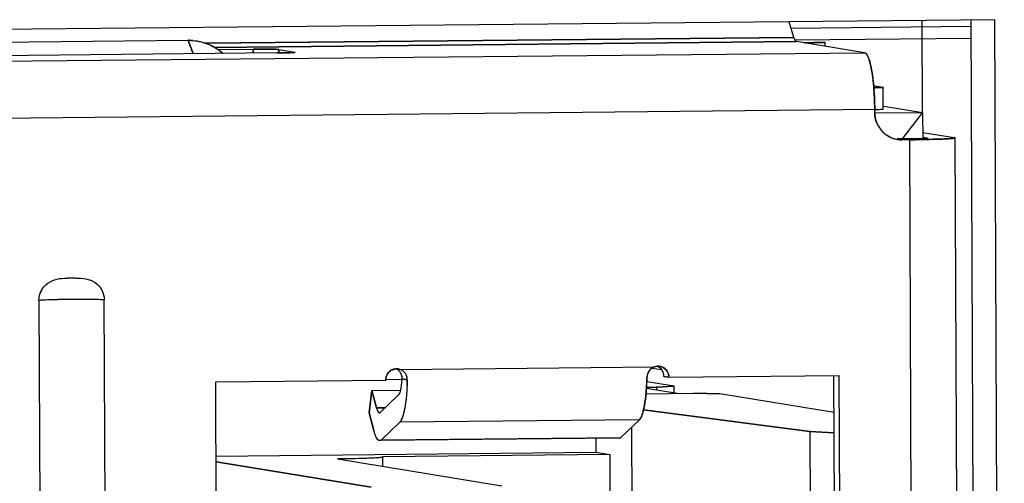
# Model space of a CAD drawing. Header units: millimetres. Extents: x 0 to 1750, y -1720 to 477.
# Tile 29 of 256: x 344.58 to 353.47, y -964.53 to -960.34. Entities that reach past the tile are written whole.
import ezdxf

# ---------------------------------------------------------------- set-up
doc = ezdxf.new("R2010")
doc.units = ezdxf.units.MM
doc.header["$LTSCALE"] = 92.51
for name, color, linetype in [('101304998_DXF_CONTINUOUS_LINE', 7, 'CONTINUOUS'), ('_101304998_1DXF_CONTINUOUS_LINE', 7, 'CONTINUOUS'), ('DE-11-072043DXF_CONTINUOUS_LINE', 7, 'CONTINUOUS'), ('DE-19-009523DXF_CONTINUOUS_LINE', 7, 'CONTINUOUS'), ('MANIFOLD_SOLDXF_CONTINUOUS_LINE', 7, 'CONTINUOUS')]:
    doc.layers.add(name, color=color, linetype=linetype)

msp = doc.modelspace()

# ---------------------------------------------------------------- linework, layer by layer
at = {"layer": '101304998_DXF_CONTINUOUS_LINE'}
for p, q in [((351.5698, -960.4995), (351.5271, -960.3572)), ((353.1704, -960.4007), (351.545, -960.4169)), ((343.1465, -960.5544), (346.098, -960.5251)), ((346.1443, -960.6471), (346.098, -960.5251)), ((351.5698, -960.4995), (346.2588, -960.5522)), ((346.3378, -960.5888), (351.5923, -960.5366)), ((353.1708, -960.5075), (351.579, -960.5233)), ((352.208, -960.6371), (351.5923, -960.5366)), ((346.3677, -960.6077), (346.6856, -960.6045)), ((346.6856, -960.6045), (346.6858, -960.6417)), ((346.9182, -960.6084), (347.0614, -960.6318)), ((346.9183, -960.6395), (346.9182, -960.6084)), ((351.8519, -960.579), (351.8518, -960.5449)), ((323.4798, -960.9222), (352.208, -960.6371)), ((346.9004, -960.6396), (342.7683, -960.6806)), ((347.0131, -960.6372), (346.974, -960.6384)), ((352.2898, -960.9342), (352.374, -960.948)), ((352.3773, -961.1487), (352.3764, -960.9488)), ((352.2997, -961.1515), (323.5356, -961.4369)), ((352.2998, -961.1765), (352.2997, -961.1515)), ((352.7327, -961.1801), (352.3813, -961.1228)), ((352.7327, -961.1801), (352.2998, -961.1844)), ((352.5508, -961.4161), (352.7327, -961.1801)), ((352.7327, -961.1801), (352.7337, -961.4077)), ((352.5709, -961.4159), (352.5021, -961.4166)), ((352.6157, -961.4232), (352.5468, -961.4239)), ((352.6917, -978.765), (352.6157, -961.4232)), ((352.7117, -961.4129), (352.6629, -961.4144)), ((352.718, -961.4219), (352.7341, -961.4216)), ((352.7335, -961.3573), (353.0181, -961.4038)), ((352.7337, -961.3999), (352.7722, -961.4062)), ((353.0259, -961.407), (353.0262, -961.4064)), ((353.1022, -978.7482), (353.0262, -961.4064)), ((344.751, -962.8757), (344.8149, -977.4688)), ((345.4052, -977.4629), (345.3413, -962.8698)), ((348.0116, -963.4981), (350.3113, -963.4752)), ((347.9973, -963.4948), (348.0116, -963.4981)), ((350.2901, -963.4858), (350.3739, -963.4995)), ((350.3961, -963.5616), (350.4409, -963.5689)), ((350.4409, -963.5689), (351.9757, -963.5537)), ((351.9508, -968.0942), (351.9309, -963.5539)), ((351.9757, -963.5537), (351.9956, -968.1015)), ((346.3481, -963.6095), (347.8829, -963.5943)), ((346.3575, -965.7585), (346.3481, -963.6095)), ((348.0316, -963.5897), (347.8828, -963.5912)), ((348.0315, -963.5845), (348.078, -963.5921)), ((350.4882, -963.6508), (350.2408, -963.6104)), ((350.3272, -963.6586), (350.4882, -963.6508)), ((350.4885, -963.7148), (350.4882, -963.6508)), ((347.7586, -963.6875), (347.7347, -963.8913)), ((347.7586, -963.6875), (348.0179, -963.6849)), ((347.7999, -963.8455), (347.7586, -963.6875)), ((347.9996, -963.7292), (347.8337, -963.8881)), ((350.2332, -963.7184), (350.6673, -963.7141)), ((350.5144, -963.7146), (350.2374, -963.6694)), ((350.2381, -963.6594), (350.3272, -963.6586)), ((350.3272, -963.6586), (350.3274, -963.6841)), ((350.8999, -963.7179), (350.6673, -963.7141)), ((351.9324, -963.8865), (350.8999, -963.7179)), ((347.7347, -963.8913), (347.776, -964.0493)), ((347.879, -963.8447), (347.7999, -963.8455)), ((350.2109, -963.8641), (351.7132, -964.0585)), ((347.8435, -964.1346), (348.0094, -963.9757)), ((350.1739, -963.9542), (348.0094, -963.9757)), ((350.1739, -963.9542), (350.0079, -964.1131)), ((350.1015, -964.0236), (350.1193, -968.0978)), ((351.7132, -964.0585), (351.9332, -964.0707)), ((351.7132, -964.0585), (351.7318, -968.3065)), ((349.9932, -964.1201), (347.8288, -964.1416)), ((347.8435, -964.1346), (350.0079, -964.1131)), ((349.78, -964.1222), (349.7805, -964.247)), ((346.351, -964.2811), (349.7805, -964.247)), ((349.9058, -964.2675), (347.8576, -964.2878)), ((349.7805, -964.247), (349.9058, -964.2675)), ((349.9058, -964.2675), (349.9121, -965.7168)), ((346.3513, -964.3329), (347.7506, -964.5613)), ((347.4471, -964.3074), (348.9312, -964.5496)), ((347.8502, -964.2932), (347.8431, -964.2943)), ((347.858, -964.3744), (347.8576, -964.2906))]:
    msp.add_line(p, q, dxfattribs=at)
for centre, radius, start, end in [((346.1027, -960.9972), 0.4721, 85.32447, 90.56277), ((351.8625, -967.114), 6.5686, 91.44475, 91.72889), ((351.9011, -968.6322), 8.0873, 91.19478, 91.44646), ((346.955, -959.0967), 1.5416, 272.15696, 272.77693), ((346.9876, -959.7628), 0.8747, 272.76212, 273.59062), ((352.2347, -958.0734), 3.0803, 271.21169, 271.38385), ((352.5497, -961.1764), 0.2497, 202.83323, 217.51835), ((352.5472, -961.1782), 0.2467, 217.53107, 225.27616), ((352.5462, -961.1791), 0.2453, 225.29968, 232.41587), ((352.5454, -961.1802), 0.244, 232.41148, 247.79081), ((352.5443, -961.1818), 0.2421, 247.88143, 254.77673), ((352.5451, -961.1791), 0.2449, 254.76947, 260.69559), ((352.5446, -961.1824), 0.2415, 260.67604, 270.52942), ((352.4708, -946.7676), 14.6563, 270.56653, 270.96665), ((352.6408, -959.526), 1.8882, 272.15223, 272.82568), ((352.6813, -960.3437), 1.0695, 272.82096, 273.59597), ((345.055, -965.0307), 2.3579, 90.97334, 91.24845), ((345.082, -966.3094), 3.6368, 89.96391, 91.05631), ((350.3431, -963.5685), 0.0986, 90.58516, 94.38121), ((350.2979, -963.5603), 0.0977, 63.25621, 67.16773), ((350.2981, -963.5599), 0.0973, 53.66694, 63.25897), ((350.3432, -963.5665), 0.0965, 80.8066, 90.60877), ((347.9844, -963.5936), 0.1014, 154.06323, 162.31313), ((347.9815, -963.5895), 0.0961, 94.27862, 99.55988), ((347.9817, -963.5912), 0.0978, 90.49843, 94.28413), ((347.9817, -963.5919), 0.0985, 80.83275, 90.49721), ((347.9394, -963.5797), 0.0928, 38.41969, 46.51446), ((350.2957, -963.5616), 0.1003, 18.24723, 26.56074), ((350.2934, -963.5624), 0.1027, 9.57513, 18.26224), ((350.2955, -963.5621), 0.1007, 0.2936, 9.59871), ((350.3409, -963.5694), 0.1, 0.2738, 6.85541)]:
    msp.add_arc(centre, radius, start, end, dxfattribs=at)
for points, knots in [([(346.1411, -960.5267), (346.1915, -960.5308), (346.2912, -960.5553), (346.3775, -960.6108), (346.4149, -960.6441)], [0, 0, 0, 0, 0.502098, 1, 1, 1, 1]), ([(351.5923, -960.5366), (351.5871, -960.5358), (351.5768, -960.5221), (351.5725, -960.5087), (351.5698, -960.4995)], [0, 0, 0, 0, 0.350797, 1, 1, 1, 1]), ([(346.6856, -960.6045), (346.7117, -960.6043), (346.7615, -960.6041), (346.8295, -960.6045), (346.881, -960.6061), (346.9087, -960.6069), (346.9182, -960.6084)], [0, 0, 0, 0, 0.335371, 0.643061, 0.876384, 1, 1, 1, 1]), ([(347.0646, -960.6329), (347.0646, -960.633), (347.0631, -960.6341), (347.0616, -960.634), (347.0602, -960.6342)], [0, 0, 0, 0, 0.091262, 1, 1, 1, 1]), ([(351.8518, -960.5449), (351.8415, -960.545), (351.8017, -960.5454), (351.7619, -960.5461), (351.7324, -960.5467)], [0, 0, 0, 0, 0.259022, 1, 1, 1, 1]), ([(346.974, -960.6384), (346.9682, -960.6385), (346.9437, -960.6391), (346.9192, -960.6394), (346.9004, -960.6396)], [0, 0, 0, 0, 0.234416, 1, 1, 1, 1]), ([(347.0602, -960.6342), (347.0591, -960.6343), (347.0532, -960.6351), (347.0472, -960.6355), (347.0424, -960.6358)], [0, 0, 0, 0, 0.180375, 1, 1, 1, 1]), ([(352.208, -960.6371), (352.2104, -960.6375), (352.2232, -960.643), (352.2305, -960.656), (352.2356, -960.6658)], [0, 0, 0, 0, 0.183521, 1, 1, 1, 1]), ([(352.2356, -960.6658), (352.2441, -960.6824), (352.2581, -960.7249), (352.2815, -960.8351), (352.2905, -960.9291), (352.2947, -960.9972)], [0, 0, 0, 0, 0.16523, 0.394646, 1, 1, 1, 1]), ([(352.3764, -960.9488), (352.3764, -960.9493), (352.3734, -960.9495), (352.3699, -960.9503), (352.3623, -960.9507), (352.3478, -960.9517), (352.3237, -960.9525), (352.3031, -960.953), (352.2915, -960.9533)], [0, 0, 0, 0, 0.018821, 0.070896, 0.156096, 0.272537, 0.590099, 1, 1, 1, 1]), ([(352.2947, -960.9972), (352.2954, -961.0098), (352.2982, -961.0612), (352.2995, -961.1127), (352.2997, -961.1515)], [0, 0, 0, 0, 0.24606, 1, 1, 1, 1]), ([(352.3738, -961.1497), (352.3662, -961.1508), (352.3445, -961.1516), (352.323, -961.1525), (352.3091, -961.1528)], [0, 0, 0, 0, 0.35779, 1, 1, 1, 1]), ([(352.3773, -961.1487), (352.3773, -961.149), (352.3756, -961.1493), (352.3747, -961.1495), (352.3738, -961.1497)], [0, 0, 0, 0, 0.274672, 1, 1, 1, 1]), ([(352.6629, -961.4144), (352.6557, -961.4146), (352.6251, -961.4153), (352.5944, -961.4157), (352.5709, -961.4159)], [0, 0, 0, 0, 0.234416, 1, 1, 1, 1]), ([(352.7341, -961.4216), (352.7729, -961.4209), (352.8282, -961.4196), (352.8976, -961.4173), (352.9396, -961.4155), (352.9736, -961.4135), (352.9994, -961.4119), (353.0153, -961.4093), (353.0241, -961.4086), (353.0259, -961.407)], [0, 0, 0, 0, 0.398326, 0.567315, 0.71191, 0.829435, 0.9175, 0.974626, 1, 1, 1, 1]), ([(352.7707, -961.4092), (352.7693, -961.4094), (352.7619, -961.4103), (352.7545, -961.4108), (352.7484, -961.4112)], [0, 0, 0, 0, 0.180375, 1, 1, 1, 1]), ([(352.7762, -961.4075), (352.7762, -961.4081), (352.7735, -961.4086), (352.7721, -961.409), (352.7707, -961.4092)], [0, 0, 0, 0, 0.275605, 1, 1, 1, 1]), ([(353.0262, -961.4064), (353.0262, -961.4056), (353.0224, -961.4046), (353.0202, -961.4041), (353.0181, -961.4038)], [0, 0, 0, 0, 0.282957, 1, 1, 1, 1]), ([(344.751, -962.8757), (344.7508, -962.8454), (344.7659, -962.7838), (344.828, -962.7135), (344.9134, -962.6775), (344.9737, -962.6741), (345.0036, -962.6734)], [0, 0, 0, 0, 0.251857, 0.502579, 0.751602, 1, 1, 1, 1]), ([(345.0843, -962.6726), (345.1144, -962.6726), (345.175, -962.6744), (345.2617, -962.7083), (345.3254, -962.7777), (345.3411, -962.8394), (345.3413, -962.8698)], [0, 0, 0, 0, 0.24901, 0.497843, 0.747987, 1, 1, 1, 1]), ([(345.3413, -962.8698), (345.2934, -962.8678), (345.183, -962.8663), (345.0426, -962.8663), (344.9244, -962.868), (344.8492, -962.8698), (344.7928, -962.8723), (344.7621, -962.8741), (344.751, -962.8757)], [0, 0, 0, 0, 0.243599, 0.56046, 0.713146, 0.844305, 0.942729, 1, 1, 1, 1]), ([(350.3113, -963.4752), (350.2919, -963.4819), (350.2568, -963.5085), (350.2431, -963.5501), (350.2425, -963.5706)], [0, 0, 0, 0, 0.49986, 1, 1, 1, 1]), ([(350.3586, -963.4712), (350.3791, -963.4745), (350.4191, -963.4956), (350.4377, -963.5366), (350.4402, -963.5575)], [0, 0, 0, 0, 0.497242, 1, 1, 1, 1]), ([(348.078, -963.5921), (348.0786, -963.5719), (348.0664, -963.5299), (348.0309, -963.5043), (348.0116, -963.4981)], [0, 0, 0, 0, 0.498813, 1, 1, 1, 1]), ([(348.0315, -963.5845), (348.0327, -963.5681), (348.0278, -963.545), (348.0156, -963.5265), (348.0121, -963.522)], [0, 0, 0, 0, 0.742371, 1, 1, 1, 1]), ([(347.9996, -963.7292), (348.0045, -963.7245), (348.0121, -963.7078), (348.0205, -963.6769), (348.0273, -963.6341), (348.0303, -963.602), (348.0315, -963.5845)], [0, 0, 0, 0, 0.136272, 0.354406, 0.647649, 1, 1, 1, 1]), ([(348.078, -963.5921), (348.0766, -963.6379), (348.0719, -963.7228), (348.058, -963.8357), (348.0414, -963.9126), (348.0242, -963.9557), (348.0147, -963.9707), (348.0094, -963.9757)], [0, 0, 0, 0, 0.349439, 0.646402, 0.867389, 0.944827, 1, 1, 1, 1]), ([(350.2425, -963.5706), (350.2421, -963.5825), (350.2404, -963.6285), (350.2374, -963.6745), (350.2343, -963.7084)], [0, 0, 0, 0, 0.259172, 1, 1, 1, 1]), ([(350.2343, -963.7084), (350.2307, -963.747), (350.2224, -963.8142), (350.2081, -963.8808), (350.1986, -963.9081)], [0, 0, 0, 0, 0.572935, 1, 1, 1, 1]), ([(347.7999, -963.8455), (347.803, -963.8573), (347.8071, -963.8735), (347.8203, -963.8917), (347.8263, -963.8916)], [0, 0, 0, 0, 0.669811, 1, 1, 1, 1]), ([(347.8263, -963.8916), (347.8268, -963.8916), (347.828, -963.8915), (347.8291, -963.8911), (347.8296, -963.8909)], [0, 0, 0, 0, 0.490243, 1, 1, 1, 1]), ([(350.1986, -963.9081), (350.1968, -963.9133), (350.1906, -963.9295), (350.1825, -963.9459), (350.1739, -963.9542)], [0, 0, 0, 0, 0.31457, 1, 1, 1, 1]), ([(347.8288, -964.1416), (347.8167, -964.1417), (347.7999, -964.1186), (347.7868, -964.0867), (347.7795, -964.0627), (347.776, -964.0493)], [0, 0, 0, 0, 0.32977, 0.62086, 1, 1, 1, 1]), ([(347.8435, -964.1346), (347.8424, -964.1357), (347.8382, -964.1392), (347.8327, -964.1416), (347.8288, -964.1416)], [0, 0, 0, 0, 0.287069, 1, 1, 1, 1]), ([(350.0079, -964.1131), (350.0068, -964.1142), (350.0026, -964.1178), (349.9972, -964.1201), (349.9932, -964.1201)], [0, 0, 0, 0, 0.287069, 1, 1, 1, 1]), ([(347.8078, -964.2974), (347.7588, -964.3007), (347.6385, -964.3046), (347.5182, -964.3067), (347.4471, -964.3074)], [0, 0, 0, 0, 0.408937, 1, 1, 1, 1]), ([(347.8431, -964.2943), (347.8408, -964.2946), (347.8291, -964.2959), (347.8173, -964.2968), (347.8078, -964.2974)], [0, 0, 0, 0, 0.196045, 1, 1, 1, 1]), ([(347.8496, -964.2879), (347.8516, -964.2882), (347.8538, -964.2887), (347.8576, -964.2898), (347.8576, -964.2906)], [0, 0, 0, 0, 0.717043, 1, 1, 1, 1]), ([(347.8576, -964.2906), (347.8576, -964.2913), (347.8542, -964.2924), (347.8521, -964.2929), (347.8502, -964.2932)], [0, 0, 0, 0, 0.28424, 1, 1, 1, 1])]:
    msp.add_open_spline(points, degree=3, knots=knots, dxfattribs=at)
for points in [[(352.3195, -961.2733), (352.3067, -961.2429), (352.2999, -961.2094), (352.2998, -961.1765)], [(350.3113, -963.4752), (350.3192, -963.4725), (350.3274, -963.4709), (350.3356, -963.4702)], [(347.8829, -963.5943), (347.8828, -963.5837), (347.8845, -963.5729), (347.8878, -963.5628)], [(347.8932, -963.5493), (347.9001, -963.5351), (347.9107, -963.5223), (347.9233, -963.5129)], [(347.9233, -963.5129), (347.9356, -963.5037), (347.9504, -963.4973), (347.9656, -963.4947)], [(348.0032, -963.5123), (347.9965, -963.5059), (347.9887, -963.5005), (347.9803, -963.4963)], [(350.3854, -963.5168), (350.3785, -963.503), (350.3681, -963.4906), (350.3557, -963.4815)], [(347.8296, -963.8909), (347.8311, -963.8902), (347.8325, -963.8892), (347.8337, -963.8881)]]:
    msp.add_open_spline(points, degree=3, dxfattribs=at)
at = {"layer": '_101304998_1DXF_CONTINUOUS_LINE'}
for p, q in [((353.1704, -960.4007), (351.545, -960.4169)), ((343.1465, -960.5544), (346.098, -960.5251)), ((346.098, -960.5251), (346.1443, -960.6471)), ((351.8519, -960.579), (351.8518, -960.5449)), ((352.2898, -960.9342), (352.374, -960.948)), ((352.3773, -961.1487), (352.3764, -960.9488)), ((352.3773, -961.1487), (352.3738, -961.1497)), ((348.0316, -963.5897), (347.8828, -963.5912)), ((350.4882, -963.6508), (350.2408, -963.6104)), ((350.4882, -963.6508), (350.3272, -963.6586)), ((350.4885, -963.7104), (350.4882, -963.6508)), ((350.2332, -963.7184), (350.6673, -963.7141)), ((350.5144, -963.7146), (350.2374, -963.6694)), ((350.2381, -963.6594), (350.3272, -963.6586)), ((350.3272, -963.6586), (350.3274, -963.6841)), ((350.6673, -963.7141), (350.8999, -963.7179)), ((351.9324, -963.8865), (350.8999, -963.7179)), ((351.7132, -964.0585), (350.2109, -963.8641)), ((350.1015, -964.0236), (350.1193, -968.0978)), ((351.9332, -964.0707), (351.7132, -964.0585)), ((351.7132, -964.0585), (351.7318, -968.3065)), ((349.78, -964.1222), (349.7805, -964.247)), ((346.351, -964.2811), (349.7805, -964.247)), ((349.9058, -964.2675), (347.8576, -964.2878)), ((349.7805, -964.247), (349.9058, -964.2675)), ((349.9058, -964.2675), (349.9121, -965.7168)), ((347.7506, -964.5613), (346.3513, -964.3329)), ((347.4471, -964.3074), (348.9312, -964.5496)), ((347.858, -964.3744), (347.8576, -964.2906))]:
    msp.add_line(p, q, dxfattribs=at)
for centre, radius, start, end in [((352.2283, -957.6331), 3.3208, 271.08959, 271.3701), ((352.2342, -958.0545), 3.0992, 271.21124, 271.38528)]:
    msp.add_arc(centre, radius, start, end, dxfattribs=at)
for points, knots in [([(346.098, -960.5251), (346.1557, -960.5245), (346.2719, -960.5448), (346.3725, -960.6062), (346.4151, -960.6444)], [0, 0, 0, 0, 0.502369, 1, 1, 1, 1]), ([(351.6644, -960.5484), (351.6784, -960.548), (351.7409, -960.5463), (351.8033, -960.5454), (351.8518, -960.5449)], [0, 0, 0, 0, 0.224523, 1, 1, 1, 1]), ([(352.3077, -960.9529), (352.3135, -960.9527), (352.325, -960.9524), (352.3393, -960.952), (352.3508, -960.9515), (352.3594, -960.9508), (352.3679, -960.9506), (352.3737, -960.9498), (352.3764, -960.9488)], [0, 0, 0, 0, 0.249993, 0.500204, 0.625139, 0.75005, 0.875458, 1, 1, 1, 1]), ([(352.3738, -961.1497), (352.3709, -961.1501), (352.3631, -961.1507), (352.3416, -961.1519), (352.323, -961.1525), (352.3091, -961.1528)], [0, 0, 0, 0, 0.138924, 0.357778, 1, 1, 1, 1]), ([(347.8102, -964.2973), (347.7893, -964.2987), (347.7401, -964.3011), (347.6191, -964.3051), (347.519, -964.3067), (347.4471, -964.3074)], [0, 0, 0, 0, 0.173241, 0.406849, 1, 1, 1, 1]), ([(347.8576, -964.2906), (347.8576, -964.291), (347.8564, -964.2918), (347.8542, -964.2924), (347.8504, -964.2933), (347.8425, -964.2944), (347.8289, -964.2959), (347.8171, -964.2968), (347.8102, -964.2973)], [0, 0, 0, 0, 0.023323, 0.073175, 0.152846, 0.262737, 0.572648, 1, 1, 1, 1])]:
    msp.add_open_spline(points, degree=3, knots=knots, dxfattribs=at)
at = {"layer": 'DE-11-072043DXF_CONTINUOUS_LINE'}
for p, q in [((353.3847, -960.3388), (322.5413, -960.6448)), ((353.2553, -979.7945), (353.1701, -960.3397)), ((353.4701, -979.8295), (353.3847, -960.3388))]:
    msp.add_line(p, q, dxfattribs=at)
at = {"layer": 'DE-19-009523DXF_CONTINUOUS_LINE'}
msp.add_line((352.7246, -960.3453), (352.7283, -961.1802), dxfattribs=at)
msp.add_line((352.7246, -960.3453), (352.7283, -961.1802), dxfattribs=at)
at = {"layer": 'MANIFOLD_SOLDXF_CONTINUOUS_LINE'}
for p, q in [((351.5698, -960.4995), (351.5271, -960.3572)), ((346.2602, -960.5522), (351.5698, -960.4995)), ((351.5923, -960.5366), (346.3378, -960.5888)), ((352.208, -960.6371), (351.5923, -960.5366)), ((346.3677, -960.6077), (346.6856, -960.6045)), ((346.6858, -960.6417), (346.6856, -960.6045)), ((346.9182, -960.6084), (347.0614, -960.6318)), ((346.9182, -960.6084), (346.9183, -960.6394)), ((323.4798, -960.9222), (352.208, -960.6371)), ((346.9004, -960.6396), (342.7683, -960.6806)), ((346.9727, -960.6384), (346.974, -960.6384)), ((347.0284, -960.6365), (347.0297, -960.6365)), ((352.2997, -961.1515), (323.5356, -961.4369)), ((352.2998, -961.1765), (352.2997, -961.1515)), ((352.7327, -961.1801), (352.3813, -961.1228)), ((352.7327, -961.1801), (352.2998, -961.1844)), ((352.5508, -961.4161), (352.7327, -961.1801)), ((352.7327, -961.1801), (352.7337, -961.412)), ((352.5709, -961.4159), (352.5055, -961.4166)), ((352.6157, -961.4232), (352.5468, -961.4239)), ((352.6917, -978.765), (352.6157, -961.4232)), ((352.6612, -961.4145), (352.6629, -961.4144)), ((352.731, -961.4121), (352.7326, -961.412)), ((352.7326, -961.412), (352.7338, -961.412)), ((352.7335, -961.3573), (353.0181, -961.4038)), ((352.7337, -961.3999), (352.7722, -961.4062)), ((353.1022, -978.7482), (353.0262, -961.4064)), ((344.751, -962.8757), (344.8149, -977.4688)), ((345.4052, -977.4629), (345.3413, -962.8698)), ((348.0116, -963.4981), (350.3113, -963.4752)), ((350.2901, -963.4858), (350.3739, -963.4995)), ((350.4409, -963.5689), (350.3961, -963.5616)), ((350.4409, -963.5689), (351.9757, -963.5537)), ((351.9508, -968.0942), (351.931, -963.5541)), ((351.9757, -963.5537), (351.9956, -968.1015)), ((346.3481, -963.6095), (347.8829, -963.5943)), ((346.3575, -965.7585), (346.3481, -963.6095)), ((348.078, -963.5921), (348.0315, -963.5845)), ((347.7347, -963.8913), (347.7586, -963.6875)), ((347.7586, -963.6875), (348.0179, -963.6849)), ((347.7586, -963.6875), (347.7999, -963.8455)), ((347.8337, -963.8881), (347.9996, -963.7292)), ((347.776, -964.0493), (347.7347, -963.8913)), ((347.7999, -963.8455), (347.879, -963.8447)), ((348.0094, -963.9757), (347.8435, -964.1346)), ((350.1739, -963.9542), (348.0094, -963.9757)), ((350.0079, -964.1131), (350.1739, -963.9542)), ((349.9932, -964.1201), (347.8288, -964.1416)), ((347.8435, -964.1346), (350.0079, -964.1131))]:
    msp.add_line(p, q, dxfattribs=at)
for centre, radius, start, end in [((347.0507, -960.5695), 0.0654, 278.05672, 278.36314), ((349.5063, -961.1637), 2.7934, 0.25126, 0.7419), ((352.5507, -961.176), 0.2508, 202.36298, 202.81984), ((352.55, -961.1762), 0.2502, 202.83393, 217.4948), ((352.5473, -961.1781), 0.2469, 217.5426, 224.62724), ((352.5468, -961.1785), 0.2462, 224.6326, 225.29005), ((352.5447, -961.1814), 0.2426, 247.35785, 247.82997), ((352.5445, -961.1817), 0.2423, 247.83365, 255.36137), ((352.5444, -961.1822), 0.2417, 255.36543, 260.73177), ((352.5445, -961.1815), 0.2424, 260.74303, 270.55838), ((352.4747, -947.0422), 14.3818, 270.56167, 270.92645), ((352.7588, -961.3283), 0.0817, 278.05672, 278.36314), ((345.0385, -964.3353), 1.6623, 90.81127, 91.20128), ((345.1029, -968.4801), 5.8076, 90.22878, 90.86791), ((345.0851, -964.2862), 1.6136, 90.03017, 90.19304), ((350.3431, -963.5677), 0.0977, 94.38906, 108.98165), ((350.343, -963.5669), 0.0969, 81.72172, 94.34983), ((350.2982, -963.5595), 0.0969, 64.37018, 66.80321), ((350.2979, -963.5601), 0.0976, 55.7137, 64.35614), ((350.2978, -963.5602), 0.0977, 53.65959, 55.71493), ((347.9851, -963.5939), 0.1023, 162.27603, 180.19597), ((347.9844, -963.5938), 0.1015, 153.97407, 162.22012), ((347.984, -963.5937), 0.1011, 153.11881, 153.96334), ((347.9826, -963.5924), 0.0993, 126.33298, 127.24985), ((347.9819, -963.5908), 0.0975, 94.27884, 99.61314), ((347.9818, -963.59), 0.0966, 90.57251, 94.27843), ((347.937, -963.5828), 0.0968, 63.77867, 66.84033), ((347.9818, -963.5902), 0.0969, 72.07752, 90.5608), ((347.9389, -963.5802), 0.0935, 38.45938, 46.49044), ((350.3486, -963.5738), 0.1062, 170.75694, 178.24406), ((350.3483, -963.5738), 0.1059, 163.26569, 170.76229), ((350.3473, -963.5735), 0.1048, 155.62883, 163.26521), ((350.348, -963.5739), 0.1057, 148.90021, 155.58481), ((350.3501, -963.5751), 0.1081, 147.53611, 148.92045), ((350.3509, -963.5756), 0.109, 141.68004, 147.53827), ((350.3493, -963.5743), 0.1069, 140.18472, 141.67627), ((350.3463, -963.5718), 0.103, 133.07552, 140.21915), ((350.2979, -963.5601), 0.0976, 51.40689, 53.65986), ((350.2969, -963.5612), 0.0991, 34.28597, 51.33838), ((350.2963, -963.5615), 0.0997, 25.73892, 34.25354), ((350.2957, -963.5618), 0.1004, 18.34089, 25.72891), ((350.2944, -963.5621), 0.1017, 0.29176, 18.27181), ((345.6181, -963.5181), 2.461, 357.16953, 357.71896), ((345.5247, -963.5144), 2.5545, 357.71841, 358.25757), ((347.8255, -963.8814), 0.0104, 293.22557, 295.50865)]:
    msp.add_arc(centre, radius, start, end, dxfattribs=at)
for points, knots in [([(351.5923, -960.5366), (351.5901, -960.5363), (351.5853, -960.5333), (351.5798, -960.5254), (351.5744, -960.5138), (351.5713, -960.5047), (351.5698, -960.4995)], [0, 0, 0, 0, 0.147526, 0.355228, 0.638628, 1, 1, 1, 1]), ([(346.9182, -960.6084), (346.9147, -960.6079), (346.9051, -960.6071), (346.8874, -960.6062), (346.8633, -960.6054), (346.8214, -960.6045), (346.7615, -960.6041), (346.7117, -960.6043), (346.6856, -960.6045)], [0, 0, 0, 0, 0.046508, 0.12361, 0.22842, 0.356935, 0.664658, 1, 1, 1, 1]), ([(347.0602, -960.6342), (347.0613, -960.634), (347.0625, -960.6337), (347.0646, -960.6333), (347.0646, -960.6329)], [0, 0, 0, 0, 0.724807, 1, 1, 1, 1]), ([(346.9004, -960.6396), (346.9068, -960.6395), (346.9308, -960.6393), (346.9549, -960.6388), (346.9727, -960.6384)], [0, 0, 0, 0, 0.263158, 1, 1, 1, 1]), ([(346.974, -960.6384), (346.9791, -960.6383), (346.9973, -960.6378), (347.0154, -960.6372), (347.0284, -960.6365)], [0, 0, 0, 0, 0.28347, 1, 1, 1, 1]), ([(347.0297, -960.6365), (347.0359, -960.6362), (347.0459, -960.6356), (347.056, -960.6348), (347.0599, -960.6342)], [0, 0, 0, 0, 0.609474, 1, 1, 1, 1]), ([(352.2356, -960.6658), (352.2319, -960.6585), (352.2251, -960.6468), (352.2133, -960.638), (352.208, -960.6371)], [0, 0, 0, 0, 0.600944, 1, 1, 1, 1]), ([(352.2947, -960.9972), (352.2924, -960.9609), (352.2868, -960.8929), (352.274, -960.7997), (352.2599, -960.733), (352.2466, -960.6905), (352.2394, -960.6733), (352.2356, -960.6658)], [0, 0, 0, 0, 0.322313, 0.605389, 0.834686, 0.925757, 1, 1, 1, 1]), ([(352.2995, -961.1276), (352.2993, -961.1166), (352.2985, -961.0731), (352.2967, -961.0296), (352.2947, -960.9972)], [0, 0, 0, 0, 0.253116, 1, 1, 1, 1]), ([(352.2998, -961.1765), (352.2998, -961.1846), (352.3015, -961.217), (352.3095, -961.249), (352.3187, -961.2714)], [0, 0, 0, 0, 0.250872, 1, 1, 1, 1]), ([(352.3736, -961.3535), (352.3792, -961.359), (352.4024, -961.3799), (352.4297, -961.3963), (352.4513, -961.4053)], [0, 0, 0, 0, 0.25105, 1, 1, 1, 1]), ([(352.5709, -961.4159), (352.5789, -961.4159), (352.609, -961.4155), (352.6391, -961.415), (352.6612, -961.4145)], [0, 0, 0, 0, 0.263158, 1, 1, 1, 1]), ([(352.6629, -961.4144), (352.6693, -961.4143), (352.692, -961.4137), (352.7147, -961.4129), (352.731, -961.4121)], [0, 0, 0, 0, 0.28347, 1, 1, 1, 1]), ([(352.9788, -961.4131), (352.9417, -961.4157), (352.8512, -961.4191), (352.7607, -961.4212), (352.7072, -961.4221)], [0, 0, 0, 0, 0.410236, 1, 1, 1, 1]), ([(352.7338, -961.412), (352.7412, -961.4116), (352.7534, -961.4109), (352.7655, -961.4099), (352.7702, -961.4092)], [0, 0, 0, 0, 0.608244, 1, 1, 1, 1]), ([(352.7707, -961.4092), (352.7721, -961.409), (352.7739, -961.4086), (352.7757, -961.4081), (352.7762, -961.4077), (352.7762, -961.4075)], [0, 0, 0, 0, 0.719494, 0.909492, 1, 1, 1, 1]), ([(353.0262, -961.4064), (353.0262, -961.4068), (353.025, -961.4076), (353.0228, -961.4083), (353.0189, -961.4091), (353.0111, -961.4103), (352.9975, -961.4118), (352.9857, -961.4127), (352.9788, -961.4131)], [0, 0, 0, 0, 0.023323, 0.073175, 0.152846, 0.262737, 0.572648, 1, 1, 1, 1]), ([(344.751, -962.8757), (344.7508, -962.8454), (344.7658, -962.784), (344.8277, -962.7137), (344.9131, -962.6776), (344.9736, -962.674), (345.0036, -962.6734)], [0, 0, 0, 0, 0.251198, 0.501497, 0.750676, 1, 1, 1, 1]), ([(345.0843, -962.6726), (345.1145, -962.6726), (345.1753, -962.6745), (345.262, -962.7085), (345.3255, -962.7779), (345.3411, -962.8395), (345.3413, -962.8698)], [0, 0, 0, 0, 0.249934, 0.498927, 0.748647, 1, 1, 1, 1]), ([(345.0103, -962.8669), (344.9803, -962.8672), (344.9244, -962.868), (344.8492, -962.8699), (344.7973, -962.8719), (344.7667, -962.874), (344.7555, -962.875), (344.751, -962.8757)], [0, 0, 0, 0, 0.347384, 0.645777, 0.869665, 0.94741, 1, 1, 1, 1]), ([(345.3413, -962.8698), (345.2934, -962.8678), (345.183, -962.8663), (345.0727, -962.8663), (345.0103, -962.8669)], [0, 0, 0, 0, 0.434595, 1, 1, 1, 1]), ([(350.4235, -963.5127), (350.4161, -963.5018), (350.3968, -963.4829), (350.3715, -963.4733), (350.3586, -963.4712)], [0, 0, 0, 0, 0.501166, 1, 1, 1, 1]), ([(348.078, -963.5921), (348.0783, -963.5819), (348.0757, -963.5612), (348.0619, -963.5332), (348.04, -963.5107), (348.0213, -963.5012), (348.0116, -963.4981)], [0, 0, 0, 0, 0.249035, 0.498831, 0.749297, 1, 1, 1, 1]), ([(348.0294, -963.5577), (348.0287, -963.5545), (348.0249, -963.5417), (348.0183, -963.5298), (348.0121, -963.522)], [0, 0, 0, 0, 0.247678, 1, 1, 1, 1]), ([(348.0315, -963.5845), (348.032, -963.5778), (348.0316, -963.5687), (348.0299, -963.5599), (348.0294, -963.5577)], [0, 0, 0, 0, 0.746759, 1, 1, 1, 1]), ([(350.4409, -963.5689), (350.4408, -963.559), (350.4378, -963.539), (350.429, -963.5209), (350.4235, -963.5127)], [0, 0, 0, 0, 0.501027, 1, 1, 1, 1]), ([(347.9996, -963.7292), (348.0017, -963.7272), (348.0056, -963.7215), (348.013, -963.7054), (348.0204, -963.6767), (348.0273, -963.6342), (348.0303, -963.602), (348.0315, -963.5845)], [0, 0, 0, 0, 0.058456, 0.136868, 0.354877, 0.647684, 1, 1, 1, 1]), ([(348.0761, -963.6397), (348.0757, -963.648), (348.0739, -963.6802), (348.0715, -963.7123), (348.0692, -963.7361)], [0, 0, 0, 0, 0.258446, 1, 1, 1, 1]), ([(350.2343, -963.7084), (350.2353, -963.6975), (350.2391, -963.6516), (350.2414, -963.6056), (350.2425, -963.5706)], [0, 0, 0, 0, 0.238922, 1, 1, 1, 1]), ([(348.0692, -963.7361), (348.0665, -963.7653), (348.0601, -963.8184), (348.0469, -963.8886), (348.0331, -963.9358), (348.0201, -963.9626), (348.0131, -963.9722), (348.0094, -963.9757)], [0, 0, 0, 0, 0.351873, 0.642092, 0.859312, 0.938964, 1, 1, 1, 1]), ([(350.1986, -963.9081), (350.2029, -963.8957), (350.2107, -963.8678), (350.2242, -963.8014), (350.2307, -963.747), (350.2343, -963.7084)], [0, 0, 0, 0, 0.19321, 0.427225, 1, 1, 1, 1]), ([(347.7999, -963.8455), (347.8016, -963.8522), (347.8053, -963.8642), (347.8119, -963.8801), (347.8203, -963.8917), (347.8263, -963.8916)], [0, 0, 0, 0, 0.379475, 0.670198, 1, 1, 1, 1]), ([(347.83, -963.8907), (347.831, -963.8903), (347.8322, -963.8894), (347.8334, -963.8884), (347.8337, -963.8881)], [0, 0, 0, 0, 0.729275, 1, 1, 1, 1]), ([(350.1739, -963.9542), (350.1791, -963.9492), (350.1887, -963.9341), (350.1952, -963.9178), (350.1986, -963.9081)], [0, 0, 0, 0, 0.415921, 1, 1, 1, 1]), ([(347.8288, -964.1416), (347.8238, -964.1417), (347.8156, -964.1373), (347.8074, -964.128), (347.7976, -964.1127), (347.7865, -964.0862), (347.7795, -964.0627), (347.776, -964.0493)], [0, 0, 0, 0, 0.135502, 0.226338, 0.337403, 0.624816, 1, 1, 1, 1]), ([(347.8435, -964.1346), (347.8424, -964.1357), (347.8382, -964.1392), (347.8327, -964.1416), (347.8288, -964.1416)], [0, 0, 0, 0, 0.28741, 1, 1, 1, 1]), ([(349.9932, -964.1201), (349.9945, -964.1201), (350, -964.1194), (350.0049, -964.116), (350.0079, -964.1131)], [0, 0, 0, 0, 0.225762, 1, 1, 1, 1])]:
    msp.add_open_spline(points, degree=3, knots=knots, dxfattribs=at)
for points in [[(350.3113, -963.4752), (350.2983, -963.4797), (350.286, -963.4871), (350.2759, -963.4965)], [(347.9226, -963.5134), (347.9107, -963.5225), (347.9006, -963.5346), (347.8938, -963.5479)], [(347.9656, -963.4947), (347.9507, -963.4972), (347.936, -963.5035), (347.9238, -963.5125)], [(348.0033, -963.5123), (347.9963, -963.5058), (347.9883, -963.5002), (347.9798, -963.496)], [(347.8263, -963.8916), (347.8274, -963.8916), (347.8286, -963.8913), (347.8296, -963.8909)]]:
    msp.add_open_spline(points, degree=3, dxfattribs=at)

doc.saveas('drawing.dxf')
